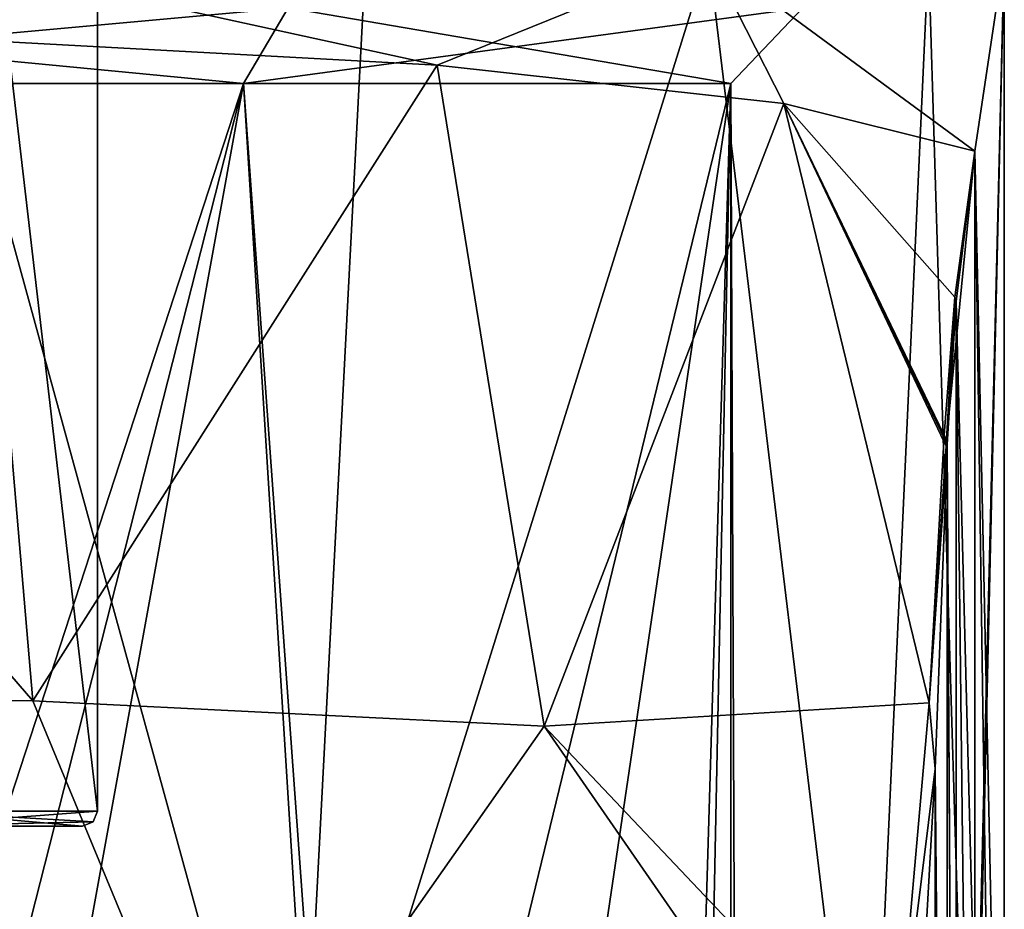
# Model space of a CAD drawing. Header units: millimetres. Extents: x -106 to 198, y -388 to 267.
# Tile 180 of 256: x 7 to 20, y 50 to 62. Entities that reach past the tile are written whole.
import ezdxf

# ---------------------------------------------------------------- set-up
doc = ezdxf.new("R2010")
doc.units = ezdxf.units.MM
doc.header["$LTSCALE"] = 52.148148
for name, color, linetype in [('10', 7, 'CONTINUOUS'), ('162', 7, 'CONTINUOUS'), ('163', 7, 'CONTINUOUS'), ('164', 7, 'CONTINUOUS'), ('179', 7, 'CONTINUOUS'), ('180', 7, 'CONTINUOUS'), ('2', 7, 'CONTINUOUS'), ('3', 7, 'CONTINUOUS'), ('62', 7, 'CONTINUOUS'), ('6392', 7, 'CONTINUOUS'), ('6393', 7, 'CONTINUOUS'), ('6395', 7, 'CONTINUOUS'), ('6398', 7, 'CONTINUOUS'), ('6399', 7, 'CONTINUOUS'), ('97', 7, 'CONTINUOUS')]:
    doc.layers.add(name, color=color, linetype=linetype)

msp = doc.modelspace()

# ---------------------------------------------------------------- linework, layer by layer
at = {"layer": '10', "linetype": 'CONTINUOUS'}
for points in [[(19.742, 55.938, 7.163), (19.583, 51.727, 11.7), (19.742, 34.984, 7.163), (19.742, 55.938, 7.163)], [(19.583, 51.727, 11.7), (19.318, 46.952, 19.31), (19.568, 20, 12.151), (19.583, 51.727, 11.7)], [(19.612, 27.897, 10.871), (19.583, 51.727, 11.7), (19.568, 20, 12.151), (19.612, 27.897, 10.871)], [(19.742, 34.984, 7.163), (19.583, 51.727, 11.7), (19.612, 27.897, 10.871), (19.742, 34.984, 7.163)]]:
    msp.add_3dface(points, dxfattribs=at)
at = {"layer": '162', "linetype": 'CONTINUOUS'}
for points in [[(19.701, 56.061, 7.303), (19.506, 52.6, 11.086), (19.73, 56, 7.234), (19.701, 56.061, 7.303)], [(19.506, 52.6, 11.086), (19.742, 55.938, 7.163), (19.73, 56, 7.234), (19.506, 52.6, 11.086)], [(19.583, 51.727, 11.7), (19.742, 55.938, 7.163), (19.506, 52.6, 11.086), (19.583, 51.727, 11.7)], [(19.583, 51.727, 11.7), (19.506, 52.6, 11.086), (19.048, 47.394, 19.402), (19.583, 51.727, 11.7)], [(19.318, 46.952, 19.31), (19.583, 51.727, 11.7), (19.048, 47.394, 19.402), (19.318, 46.952, 19.31)]]:
    msp.add_3dface(points, dxfattribs=at)
at = {"layer": '163', "linetype": 'CONTINUOUS'}
for points in [[(19.703, 56.102, 7.266), (19.701, 56.061, 7.303), (19.73, 56, 7.234), (19.703, 56.102, 7.266)], [(19.704, 56.143, 7.229), (19.703, 56.102, 7.266), (19.73, 56, 7.234), (19.704, 56.143, 7.229)], [(19.704, 56.143, 7.229), (19.73, 56, 7.234), (19.733, 56.085, 7.162), (19.704, 56.143, 7.229)], [(19.73, 56, 7.234), (19.745, 56.024, 7.092), (19.733, 56.085, 7.162), (19.73, 56, 7.234)], [(19.745, 56.024, 7.092), (19.73, 56, 7.234), (19.743, 55.981, 7.127), (19.745, 56.024, 7.092)], [(19.742, 55.938, 7.163), (19.743, 55.981, 7.127), (19.73, 56, 7.234), (19.742, 55.938, 7.163)]]:
    msp.add_3dface(points, dxfattribs=at)
at = {"layer": '164', "linetype": 'CONTINUOUS'}
for points in [[(19.863, 57.914, 5.553), (20.11, 59.905, 3.979), (19.733, 56.085, 7.162), (19.863, 57.914, 5.553)], [(20.11, 59.905, 3.979), (19.845, 57.972, 5.629), (19.733, 56.085, 7.162), (20.11, 59.905, 3.979)], [(19.845, 57.972, 5.629), (19.704, 56.143, 7.229), (19.733, 56.085, 7.162), (19.845, 57.972, 5.629)], [(19.745, 56.024, 7.092), (19.863, 57.914, 5.553), (19.733, 56.085, 7.162), (19.745, 56.024, 7.092)]]:
    msp.add_3dface(points, dxfattribs=at)
at = {"layer": '179', "linetype": 'CONTINUOUS'}
for points in [[(0, 61.8, 18.75), (11.021, 61.8, 15.169), (0, 60.8, 17.75), (0, 61.8, 18.75)], [(0, 60.8, 17.75), (11.021, 61.8, 15.169), (10.433, 60.8, 14.36), (0, 60.8, 17.75)], [(11.021, 61.8, -15.169), (0, 61.8, -18.75), (10.433, 60.8, -14.36), (11.021, 61.8, -15.169)], [(10.433, 60.8, -14.36), (0, 61.8, -18.75), (0, 60.8, -17.75), (10.433, 60.8, -14.36)], [(11.021, 61.8, 15.169), (17.832, 61.8, 5.794), (10.433, 60.8, 14.36), (11.021, 61.8, 15.169)], [(10.433, 60.8, 14.36), (17.832, 61.8, 5.794), (16.881, 60.8, 5.485), (10.433, 60.8, 14.36)], [(16.881, 60.8, -5.485), (11.021, 61.8, -15.169), (10.433, 60.8, -14.36), (16.881, 60.8, -5.485)], [(17.832, 61.8, -5.794), (11.021, 61.8, -15.169), (16.881, 60.8, -5.485), (17.832, 61.8, -5.794)], [(17.832, 61.8, 5.794), (17.832, 61.8, -5.794), (16.881, 60.8, 5.485), (17.832, 61.8, 5.794)], [(16.881, 60.8, 5.485), (17.832, 61.8, -5.794), (16.881, 60.8, -5.485), (16.881, 60.8, 5.485)]]:
    msp.add_3dface(points, dxfattribs=at)
at = {"layer": '180', "linetype": 'CONTINUOUS'}
for points in [[(10.433, 60.8, 14.36), (5.105, 39.886, 17), (0, 28.8, 17.75), (10.433, 60.8, 14.36)], [(0, 60.8, 17.75), (10.433, 60.8, 14.36), (0, 28.8, 17.75), (0, 60.8, 17.75)], [(10.433, 60.8, -14.36), (0, 60.8, -17.75), (5.105, 31.5, -17), (10.433, 60.8, -14.36)], [(11.749, 39.692, 13.305), (5.105, 39.886, 17), (10.433, 60.8, 14.36), (11.749, 39.692, 13.305)], [(10.433, 60.8, -14.36), (5.105, 31.5, -17), (12.551, 31.5, -12.551), (10.433, 60.8, -14.36)], [(11.749, 39.692, 13.305), (10.433, 60.8, 14.36), (16.881, 60.8, 5.485), (11.749, 39.692, 13.305)], [(16.881, 60.8, -5.485), (10.433, 60.8, -14.36), (12.551, 31.5, -12.551), (16.881, 60.8, -5.485)], [(16.24, 39.371, 7.165), (11.749, 39.692, 13.305), (16.881, 60.8, 5.485), (16.24, 39.371, 7.165)], [(17, 31.5, -5.105), (16.881, 60.8, -5.485), (12.551, 31.5, -12.551), (17, 31.5, -5.105)], [(16.24, 39.371, 7.165), (16.881, 60.8, 5.485), (16.24, 29.5, 7.165), (16.24, 39.371, 7.165)], [(16.881, 60.8, 5.485), (16.881, 28.8, 5.485), (16.24, 29.5, 7.165), (16.881, 60.8, 5.485)], [(16.881, 60.8, 5.485), (16.881, 60.8, -5.485), (16.881, 28.8, 5.485), (16.881, 60.8, 5.485)], [(16.881, 28.8, 5.485), (16.881, 60.8, -5.485), (17, 31.5, -5.105), (16.881, 28.8, 5.485)]]:
    msp.add_3dface(points, dxfattribs=at)
at = {"layer": '2', "linetype": 'CONTINUOUS'}
for points in [[(-0.001, 45, -20.5), (6.335, 62.5, -19.497), (11.136, 45, -17.212), (-0.001, 45, -20.5)], [(6.335, 62.5, -19.497), (12.05, 62.5, -16.585), (11.136, 45, -17.212), (6.335, 62.5, -19.497)], [(12.05, 62.5, -16.585), (16.585, 62.5, -12.05), (11.136, 45, -17.212), (12.05, 62.5, -16.585)], [(11.136, 45, -17.212), (16.585, 62.5, -12.05), (18.699, 45, -8.402), (11.136, 45, -17.212)], [(16.585, 62.5, -12.05), (19.497, 62.5, -6.335), (18.699, 45, -8.402), (16.585, 62.5, -12.05)], [(18.699, 45, -8.402), (19.497, 62.5, -6.335), (20.054, 44.226, -4.252), (18.699, 45, -8.402)], [(19.497, 62.5, -6.335), (20.5, 62.5), (20.054, 44.226, -4.252), (19.497, 62.5, -6.335)], [(20.054, 44.226, -4.252), (20.5, 62.5), (20.076, 44.185, -4.146), (20.054, 44.226, -4.252)], [(20.076, 44.185, -4.146), (20.5, 62.5), (20.5, 41.651), (20.076, 44.185, -4.146)]]:
    msp.add_3dface(points, dxfattribs=at)
at = {"layer": '3', "linetype": 'CONTINUOUS'}
for points in [[(16.585, 62.5, 12.05), (6.335, 62.5, 19.497), (12.995, 61.044, 15.855), (16.585, 62.5, 12.05)], [(12.995, 61.044, 15.855), (6.335, 62.5, 19.497), (6.895, 61.374, 19.306), (12.995, 61.044, 15.855)], [(17.582, 60.534, 10.541), (16.585, 62.5, 12.05), (12.995, 61.044, 15.855), (17.582, 60.534, 10.541)], [(20.5, 62.5), (16.585, 62.5, 12.05), (20.11, 59.905, 3.979), (20.5, 62.5)], [(20.11, 59.905, 3.979), (16.585, 62.5, 12.05), (17.582, 60.534, 10.541), (20.11, 59.905, 3.979)], [(20.5, 41.651), (20.5, 62.5), (20.11, 59.905, 3.979), (20.5, 41.651)], [(20.402, 39.634, 2.001), (20.5, 41.651), (20.11, 59.905, 3.979), (20.402, 39.634, 2.001)], [(20.11, 48.404, 3.979), (20.402, 39.634, 2.001), (20.11, 59.905, 3.979), (20.11, 48.404, 3.979)]]:
    msp.add_3dface(points, dxfattribs=at)
at = {"layer": '62', "linetype": 'CONTINUOUS'}
for points in [[(20.11, 48.404, 3.979), (20.11, 59.905, 3.979), (19.863, 57.914, 5.553), (20.11, 48.404, 3.979)], [(19.863, 57.914, 5.553), (19.745, 56.024, 7.092), (19.861, 35.991, 5.573), (19.863, 57.914, 5.553)], [(20.11, 36.903, 3.979), (19.863, 57.914, 5.553), (19.861, 35.991, 5.573), (20.11, 36.903, 3.979)], [(20.11, 36.903, 3.979), (20.11, 48.404, 3.979), (19.863, 57.914, 5.553), (20.11, 36.903, 3.979)], [(19.743, 55.981, 7.127), (19.742, 55.938, 7.163), (19.861, 35.991, 5.573), (19.743, 55.981, 7.127)], [(19.742, 55.938, 7.163), (19.742, 34.984, 7.163), (19.861, 35.991, 5.573), (19.742, 55.938, 7.163)], [(19.745, 56.024, 7.092), (19.743, 55.981, 7.127), (19.861, 35.991, 5.573), (19.745, 56.024, 7.092)]]:
    msp.add_3dface(points, dxfattribs=at)
at = {"layer": '6392', "linetype": 'CONTINUOUS'}
for points in [[(8.5, 51.168, 50), (8.5, 72.468, 50), (6.01, 72.468, 56.01), (8.5, 51.168, 50)], [(6.01, 51.168, 56.01), (8.5, 51.168, 50), (6.01, 72.468, 56.01), (6.01, 51.168, 56.01)]]:
    msp.add_3dface(points, dxfattribs=at)
at = {"layer": '6393', "linetype": 'CONTINUOUS'}
for points in [[(5.868, 50.968, 44.13), (8.3, 50.968, 50), (5.126, 50.968, 44.873), (5.868, 50.968, 44.13)], [(5.126, 50.968, 44.873), (8.3, 50.968, 50), (7.25, 50.968, 50), (5.126, 50.968, 44.873)], [(8.3, 50.968, 50), (5.868, 50.968, 55.87), (7.25, 50.968, 50), (8.3, 50.968, 50)]]:
    msp.add_3dface(points, dxfattribs=at)
at = {"layer": '6395', "linetype": 'CONTINUOUS'}
for points in [[(8.5, 72.468, 50), (8.5, 51.168, 50), (6.01, 51.168, 43.99), (8.5, 72.468, 50)], [(8.5, 72.468, 50), (6.01, 51.168, 43.99), (6.01, 72.468, 43.99), (8.5, 72.468, 50)]]:
    msp.add_3dface(points, dxfattribs=at)
at = {"layer": '6398', "linetype": 'CONTINUOUS'}
for points in [[(6.01, 51.168, 56.01), (5.868, 50.968, 55.87), (8.3, 50.968, 50), (6.01, 51.168, 56.01)], [(8.5, 51.168, 50), (6.01, 51.168, 56.01), (8.441, 51.026, 50), (8.5, 51.168, 50)], [(6.01, 51.168, 56.01), (8.3, 50.968, 50), (8.441, 51.026, 50), (6.01, 51.168, 56.01)]]:
    msp.add_3dface(points, dxfattribs=at)
at = {"layer": '6399', "linetype": 'CONTINUOUS'}
for points in [[(8.5, 51.168, 50), (5.868, 50.968, 44.13), (6.01, 51.168, 43.99), (8.5, 51.168, 50)], [(5.868, 50.968, 44.13), (8.5, 51.168, 50), (8.441, 51.026, 50), (5.868, 50.968, 44.13)], [(8.3, 50.968, 50), (5.868, 50.968, 44.13), (8.441, 51.026, 50), (8.3, 50.968, 50)]]:
    msp.add_3dface(points, dxfattribs=at)
at = {"layer": '97', "linetype": 'CONTINUOUS'}
for points in [[(6.895, 61.374, 19.306), (-0.001, 61.489, 20.5), (7.642, 52.625, 21.613), (6.895, 61.374, 19.306)], [(-0.001, 61.489, 20.5), (-0.001, 52.741, 22.923), (7.642, 52.625, 21.613), (-0.001, 61.489, 20.5)], [(12.995, 61.044, 15.855), (6.895, 61.374, 19.306), (7.642, 52.625, 21.613), (12.995, 61.044, 15.855)], [(12.995, 61.044, 15.855), (7.642, 52.625, 21.613), (14.412, 52.292, 17.828), (12.995, 61.044, 15.855)], [(17.582, 60.534, 10.541), (12.995, 61.044, 15.855), (14.412, 52.292, 17.828), (17.582, 60.534, 10.541)], [(17.582, 60.534, 10.541), (14.412, 52.292, 17.828), (19.506, 52.6, 11.086), (17.582, 60.534, 10.541)], [(20.11, 59.905, 3.979), (17.582, 60.534, 10.541), (19.845, 57.972, 5.629), (20.11, 59.905, 3.979)], [(17.582, 60.534, 10.541), (19.506, 52.6, 11.086), (19.701, 56.061, 7.303), (17.582, 60.534, 10.541)], [(19.845, 57.972, 5.629), (17.582, 60.534, 10.541), (19.704, 56.143, 7.229), (19.845, 57.972, 5.629)], [(19.704, 56.143, 7.229), (17.582, 60.534, 10.541), (19.703, 56.102, 7.266), (19.704, 56.143, 7.229)], [(19.703, 56.102, 7.266), (17.582, 60.534, 10.541), (19.701, 56.061, 7.303), (19.703, 56.102, 7.266)], [(-0.001, 52.741, 22.923), (-0.001, 46.479, 29.519), (10.242, 46.352, 27.687), (-0.001, 52.741, 22.923)], [(-0.001, 52.741, 22.923), (10.242, 46.352, 27.687), (7.642, 52.625, 21.613), (-0.001, 52.741, 22.923)], [(7.642, 52.625, 21.613), (10.242, 46.352, 27.687), (14.412, 52.292, 17.828), (7.642, 52.625, 21.613)], [(19.506, 52.6, 11.086), (14.412, 52.292, 17.828), (19.048, 47.394, 19.402), (19.506, 52.6, 11.086)], [(10.242, 46.352, 27.687), (18.849, 45.879, 23.077), (14.412, 52.292, 17.828), (10.242, 46.352, 27.687)], [(14.412, 52.292, 17.828), (18.849, 45.879, 23.077), (19.048, 47.394, 19.402), (14.412, 52.292, 17.828)]]:
    msp.add_3dface(points, dxfattribs=at)

doc.saveas('drawing.dxf')
